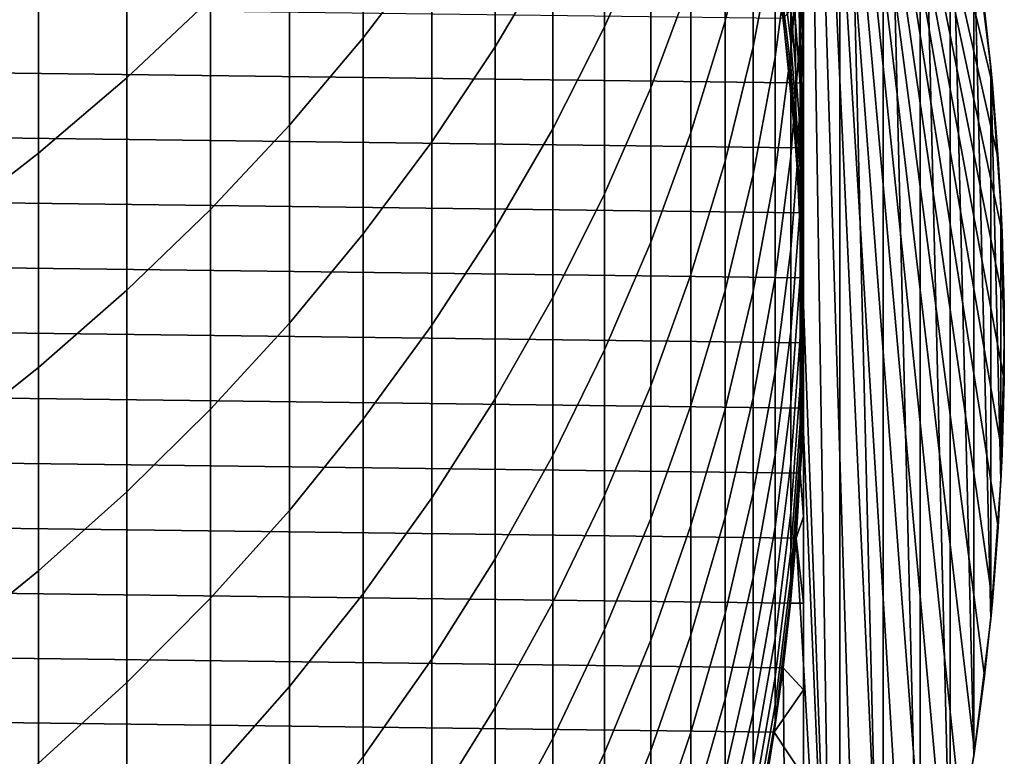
# Model space of a CAD drawing. Header units: metres. Extents: x -32 to 117, y -314 to 32.
# Tile 12 of 256: x 9.1 to 14, y -302.07 to -298.4. Entities that reach past the tile are written whole.
import ezdxf

# ---------------------------------------------------------------- set-up
doc = ezdxf.new("R2010")
doc.units = ezdxf.units.M
doc.layers.add('solid_24_501_064_XXX', color=7, linetype='CONTINUOUS')

msp = doc.modelspace()

# ---------------------------------------------------------------- linework, layer by layer
at = {"layer": 'solid_24_501_064_XXX'}
for points in [[(12.93434, -294.652771, 284.305573), (12.899115, -298.393829, 284.305573), (12.96364, -299.038788, 284.305573)], [(12.93434, -294.652771, 284.305573), (12.96364, -299.038788, 284.305573), (12.995952, -299.686035, 284.305573)], [(13.181615, -295.293793, 284.305573), (12.93434, -294.652771, 284.305573), (12.995952, -299.686035, 284.305573), (13.181615, -304.726685, 284.305573)], [(13, -294.814087, 260.305573), (13, -305.20639, 260.305573), (13, -295.252716, 255.792313), (13, -294.814087, 255.882904)], [(13.940813, -298.724121, 261.935089), (13, -294.814087, 260.305573), (13.901528, -298.352692, 261.867065)], [(13.969958, -299.093292, 261.985565), (13, -294.814087, 260.305573), (13.940813, -298.724121, 261.935089)], [(13.989217, -299.460541, 262.018921), (13, -294.814087, 260.305573), (13.969958, -299.093292, 261.985565)], [(13.998814, -299.827148, 262.035553), (13, -294.814087, 260.305573), (13.989217, -299.460541, 262.018921)], [(13.998814, -300.193329, 262.035553), (13, -294.814087, 260.305573), (13.998814, -299.827148, 262.035553)], [(13.989217, -300.559937, 262.018921), (13, -294.814087, 260.305573), (13.998814, -300.193329, 262.035553)], [(13.969958, -300.927185, 261.985565), (13, -294.814087, 260.305573), (13.989217, -300.559937, 262.018921)], [(13.940813, -301.296356, 261.935089), (13, -294.814087, 260.305573), (13.969958, -300.927185, 261.985565)], [(13.901528, -301.667786, 261.867065), (13, -294.814087, 260.305573), (13.940813, -301.296356, 261.935089)], [(13.851804, -302.042114, 261.780914), (13, -294.814087, 260.305573), (13.901528, -301.667786, 261.867065)], [(13.791028, -302.419922, 261.675659), (13, -294.814087, 260.305573), (13.851804, -302.042114, 261.780914)], [(13.718967, -302.801605, 261.550842), (13, -294.814087, 260.305573), (13.791028, -302.419922, 261.675659)], [(13.634484, -303.188202, 261.40451), (13, -294.814087, 260.305573), (13.718967, -302.801605, 261.550842)], [(13.537353, -303.579895, 261.236298), (13, -294.814087, 260.305573), (13.634484, -303.188202, 261.40451)], [(13.426128, -303.977356, 261.04364), (13, -294.814087, 260.305573), (13.537353, -303.579895, 261.236298)], [(13.300444, -304.380646, 260.825958), (13, -294.814087, 260.305573), (13.426128, -303.977356, 261.04364)], [(13.158282, -304.790344, 260.579712), (13, -294.814087, 260.305573), (13.300444, -304.380646, 260.825958)], [(13, -305.20639, 260.305573), (13, -294.814087, 260.305573), (13.158282, -304.790344, 260.579712)], [(13, -305.20639, 260.305573), (13, -295.689697, 255.709229), (13, -295.252716, 255.792313)], [(13.397187, -304.074127, 284.305573), (13.397187, -295.94635, 284.305573), (13.181615, -295.293793, 284.305573)], [(13.181615, -304.726685, 284.305573), (13.397187, -304.074127, 284.305573), (13.181615, -295.293793, 284.305573)], [(13, -305.20639, 260.305573), (13, -296.124878, 255.633606), (13, -295.689697, 255.709229)], [(13.580402, -303.412048, 284.305573), (13.580402, -296.608429, 284.305573), (13.397187, -295.94635, 284.305573)], [(13.397187, -304.074127, 284.305573), (13.580402, -303.412048, 284.305573), (13.397187, -295.94635, 284.305573)], [(13, -305.20639, 260.305573), (13, -296.558655, 255.565598), (13, -296.124878, 255.633606)], [(13, -305.20639, 260.305573), (13, -296.991394, 255.50528), (13, -296.558655, 255.565598)], [(13.730975, -302.741608, 284.305573), (13.730975, -297.27887, 284.305573), (13.580402, -296.608429, 284.305573)], [(13.580402, -303.412048, 284.305573), (13.730975, -302.741608, 284.305573), (13.580402, -296.608429, 284.305573)], [(13, -305.20639, 260.305573), (13, -297.423279, 255.452728), (13, -296.991394, 255.50528)], [(10.809105, -298.491974, 318.928192), (11.150472, -298.043121, 318.629639), (11.150472, -297.025818, 320.103058), (10.809105, -297.46405, 320.416992)], [(12.010434, -298.437073, 314.736115), (12.240073, -297.919739, 314.441528), (12.240073, -297.047577, 315.913177), (12.010434, -297.554382, 316.225494)], [(11.464976, -298.536163, 316.830597), (11.751861, -298.050964, 316.531555), (11.751861, -297.106323, 318.0065), (11.464976, -297.580872, 318.322174)], [(12.610406, -298.408478, 310.882782), (12.750209, -297.847443, 310.612885), (12.750209, -297.10791, 312.084351), (12.610406, -297.659271, 312.373505)], [(9.632364, -298.68985, 321.295074), (10.049136, -298.297058, 321.013702), (10.049136, -297.197021, 322.494476), (9.632364, -297.579803, 322.789276)], [(12.750209, -298.535522, 309.11673), (12.859295, -297.9599, 308.863953), (12.859295, -297.280914, 310.340363), (12.750209, -297.847443, 310.612885)], [(13.84848, -302.064301, 284.305573), (13.84848, -297.956177, 284.305573), (13.730975, -297.27887, 284.305573)], [(13.730975, -302.741608, 284.305573), (13.84848, -302.064301, 284.305573), (13.730975, -297.27887, 284.305573)], [(12.240073, -298.740417, 312.940521), (12.440225, -298.203857, 312.659119), (12.440225, -297.39325, 314.141693), (12.240073, -297.919739, 314.441528)], [(12.859295, -298.587341, 307.364929), (12.937402, -297.999054, 307.130585), (12.937402, -297.380066, 308.609375), (12.859295, -297.9599, 308.863953)], [(12.937402, -298.566437, 305.631226), (12.984341, -297.967468, 305.416351), (12.984341, -297.407867, 306.895081), (12.937402, -297.999054, 307.130585)], [(12.984341, -298.475494, 303.919128), (13, -297.867981, 303.72467), (13, -297.367065, 305.200958), (12.984341, -297.967468, 305.416351)], [(13, -305.20639, 260.305573), (13, -297.854523, 255.408051), (13, -297.423279, 255.452728)], [(10.441698, -298.926331, 319.217133), (10.809105, -298.491974, 318.928192), (10.809105, -297.46405, 320.416992), (10.441698, -297.888153, 320.720764)], [(12.984341, -298.435638, 299.073792), (12.937402, -297.812714, 298.943726), (12.937402, -297.477448, 300.420959), (12.984341, -298.095459, 300.57254)], [(11.751861, -298.94397, 315.02478), (12.010434, -298.437073, 314.736115), (12.010434, -297.554382, 316.225494), (11.751861, -298.050964, 316.531555)], [(9.192389, -299.065521, 321.564178), (9.632364, -298.68985, 321.295074), (9.632364, -297.579803, 322.789276), (9.192389, -297.945953, 323.071259)], [(11.150472, -299.008789, 317.121857), (11.464976, -298.536163, 316.830597), (11.464976, -297.580872, 318.322174), (11.150472, -298.043121, 318.629639)], [(12.440225, -298.962646, 311.149384), (12.610406, -298.408478, 310.882782), (12.610406, -297.659271, 312.373505), (12.440225, -298.203857, 312.659119)], [(12.937402, -298.509064, 294.454773), (12.859295, -297.879089, 294.39032), (12.859295, -297.701477, 295.872589), (12.937402, -298.328857, 295.958832)], [(13, -298.714996, 300.724487), (12.984341, -298.095459, 300.57254), (12.984341, -297.703583, 302.058594), (13, -298.317474, 302.231903)], [(12.610406, -299.10556, 309.367004), (12.750209, -298.535522, 309.11673), (12.750209, -297.847443, 310.612885), (12.610406, -298.408478, 310.882782)], [(12.984341, -298.723694, 297.564148), (12.937402, -298.096649, 297.45575), (12.937402, -297.812714, 298.943726), (12.984341, -298.435638, 299.073792)], [(13, -305.20639, 260.305573), (13, -298.285431, 255.371338), (13, -297.854523, 255.408051)], [(10.049136, -299.345154, 319.495728), (10.441698, -298.926331, 319.217133), (10.441698, -297.888153, 320.720764), (10.049136, -298.297058, 321.013702)], [(12.937402, -298.637085, 292.945343), (12.859295, -298.005249, 292.902771), (12.859295, -297.879089, 294.39032), (12.937402, -298.509064, 294.454773)], [(12.984341, -298.931366, 302.405212), (13, -298.317474, 302.231903), (13, -297.867981, 303.72467), (12.984341, -298.475494, 303.919128)], [(8.730267, -299.423187, 321.820404), (9.192389, -299.065521, 321.564178), (9.192389, -297.945953, 323.071259), (8.730267, -298.294525, 323.339722)], [(12.010434, -299.267639, 313.217041), (12.240073, -298.740417, 312.940521), (12.240073, -297.919739, 314.441528), (12.010434, -298.437073, 314.736115)], [(12.750209, -299.171387, 307.597595), (12.859295, -298.587341, 307.364929), (12.859295, -297.9599, 308.863953), (12.750209, -298.535522, 309.11673)], [(12.859295, -299.162506, 305.845093), (12.937402, -298.566437, 305.631226), (12.937402, -297.999054, 307.130585), (12.859295, -298.587341, 307.364929)], [(12.937402, -299.081543, 304.113129), (12.984341, -298.475494, 303.919128), (12.984341, -297.967468, 305.416351), (12.937402, -298.566437, 305.631226)], [(13.932574, -301.382568, 284.305573), (13.932574, -298.637909, 284.305573), (13.84848, -297.956177, 284.305573)], [(13.901528, -298.352692, 261.867065), (13.851804, -297.978363, 261.780914), (13.84848, -297.956177, 284.305573), (13.932574, -298.637909, 284.305573)], [(13.84848, -302.064301, 284.305573), (13.932574, -301.382568, 284.305573), (13.84848, -297.956177, 284.305573)], [(10.809105, -299.467712, 317.404694), (11.150472, -299.008789, 317.121857), (11.150472, -298.043121, 318.629639), (10.809105, -298.491974, 318.928192)], [(11.464976, -299.439209, 315.306824), (11.751861, -298.94397, 315.02478), (11.751861, -298.050964, 316.531555), (11.464976, -298.536163, 316.830597)], [(12.937402, -298.712738, 291.432434), (12.859295, -298.079803, 291.411774), (12.859295, -298.005249, 292.902771), (12.937402, -298.637085, 292.945343)], [(-12.854804, -298.072723, 255.305557), (12.899107, -298.393799, 255.305557), (12.935406, -298.715942, 255.305557), (-12.899107, -298.393799, 255.305557)], [(12.96365, -299.038757, 290.005554), (12.89911, -298.393768, 290.005554), (12.859295, -298.079803, 291.411774), (12.937402, -298.712738, 291.432434)], [(12.984341, -298.959259, 296.045471), (12.937402, -298.328857, 295.958832), (12.937402, -298.096649, 297.45575), (12.984341, -298.723694, 297.564148)], [(13, -299.060028, 299.204193), (12.984341, -298.435638, 299.073792), (12.984341, -298.095459, 300.57254), (13, -298.714996, 300.724487)], [(12.240073, -299.508606, 311.412018), (12.440225, -298.962646, 311.149384), (12.440225, -298.203857, 312.659119), (12.240073, -298.740417, 312.940521)], [(13, -298.285431, 255.371338), (13, -298.716248, 255.342651), (12.935406, -298.715942, 255.305557), (12.899107, -298.393799, 255.305557)], [(13, -305.20639, 260.305573), (13, -298.716248, 255.342651), (13, -298.285431, 255.371338)], [(9.632364, -299.747467, 319.763306), (10.049136, -299.345154, 319.495728), (10.049136, -298.297058, 321.013702), (9.632364, -298.68985, 321.295074)], [(12.984341, -299.14212, 294.519501), (12.937402, -298.509064, 294.454773), (12.937402, -298.328857, 295.958832), (12.984341, -298.959259, 296.045471)], [(12.984341, -299.334503, 300.876434), (13, -298.714996, 300.724487), (13, -298.317474, 302.231903), (12.984341, -298.931366, 302.405212)], [(-12.899107, -298.393799, 255.305557), (12.935406, -298.715942, 255.305557), (12.963638, -299.038605, 255.305557), (-12.935406, -298.715942, 255.305557)], [(12.96364, -299.038788, 284.305573), (12.899115, -298.393829, 284.305573), (12.89911, -298.393768, 290.005554), (12.96365, -299.038757, 290.005554)], [(13.940813, -298.724121, 261.935089), (13.901528, -298.352692, 261.867065), (13.932574, -298.637909, 284.305573)], [(11.751861, -299.78421, 313.487976), (12.010434, -299.267639, 313.217041), (12.010434, -298.437073, 314.736115), (11.751861, -298.94397, 315.02478)], [(12.440225, -299.66864, 309.614227), (12.610406, -299.10556, 309.367004), (12.610406, -298.408478, 310.882782), (12.440225, -298.962646, 311.149384)], [(13, -299.352234, 297.672852), (12.984341, -298.723694, 297.564148), (12.984341, -298.435638, 299.073792), (13, -299.060028, 299.204193)], [(10.441698, -299.911835, 317.678406), (10.809105, -299.467712, 317.404694), (10.809105, -298.491974, 318.928192), (10.441698, -298.926331, 319.217133)], [(12.937402, -299.543762, 302.578125), (12.984341, -298.931366, 302.405212), (12.984341, -298.475494, 303.919128), (12.937402, -299.081543, 304.113129)], [(11.150472, -299.921661, 315.581543), (11.464976, -299.439209, 315.306824), (11.464976, -298.536163, 316.830597), (11.150472, -299.008789, 317.121857)], [(12.610406, -299.749756, 307.828003), (12.750209, -299.171387, 307.597595), (12.750209, -298.535522, 309.11673), (12.610406, -299.10556, 309.367004)], [(12.984341, -299.271973, 292.988129), (12.937402, -298.637085, 292.945343), (12.937402, -298.509064, 294.454773), (12.984341, -299.14212, 294.519501)], [(12.750209, -299.754272, 306.057373), (12.859295, -299.162506, 305.845093), (12.859295, -298.587341, 307.364929), (12.750209, -299.171387, 307.597595)], [(12.859295, -299.684662, 304.306213), (12.937402, -299.081543, 304.113129), (12.937402, -298.566437, 305.631226), (12.859295, -299.162506, 305.845093)], [(12.984341, -299.348724, 291.453186), (12.937402, -298.712738, 291.432434), (12.937402, -298.637085, 292.945343), (12.984341, -299.271973, 292.988129)], [(13.983134, -300.697235, 284.305573), (13.983134, -299.323242, 284.305573), (13.932574, -298.637909, 284.305573)], [(13.969958, -299.093292, 261.985565), (13.940813, -298.724121, 261.935089), (13.932574, -298.637909, 284.305573), (13.983134, -299.323242, 284.305573)], [(13.932574, -301.382568, 284.305573), (13.983134, -300.697235, 284.305573), (13.932574, -298.637909, 284.305573)], [(-12.935406, -298.715942, 255.305557), (12.963638, -299.038605, 255.305557), (12.983808, -299.361816, 255.305557), (-12.963638, -299.038605, 255.305557)], [(9.192389, -300.132233, 320.019226), (9.632364, -299.747467, 319.763306), (9.632364, -298.68985, 321.295074), (9.192389, -299.065521, 321.564178)], [(13, -298.716248, 255.342651), (12.963638, -299.038605, 255.305557), (12.935406, -298.715942, 255.305557)], [(12.995959, -299.686127, 290.005554), (12.96365, -299.038757, 290.005554), (12.937402, -298.712738, 291.432434), (12.984341, -299.348724, 291.453186)], [(13, -298.716248, 255.342651), (13, -299.147186, 255.322083), (12.963638, -299.038605, 255.305557)], [(12.984341, -299.684448, 299.334564), (13, -299.060028, 299.204193), (13, -298.714996, 300.724487), (12.984341, -299.334503, 300.876434)], [(13, -299.591217, 296.132294), (12.984341, -298.959259, 296.045471), (12.984341, -298.723694, 297.564148), (13, -299.352234, 297.672852)], [(13, -305.20639, 260.305573), (13, -299.147186, 255.322083), (13, -298.716248, 255.342651)], [(12.010434, -300.045074, 311.670105), (12.240073, -299.508606, 311.412018), (12.240073, -298.740417, 312.940521), (12.010434, -299.267639, 313.217041)], [(10.049136, -300.340057, 317.942322), (10.441698, -299.911835, 317.678406), (10.441698, -298.926331, 319.217133), (10.049136, -299.345154, 319.495728)], [(12.937402, -299.952515, 301.027985), (12.984341, -299.334503, 300.876434), (12.984341, -298.931366, 302.405212), (12.937402, -299.543762, 302.578125)], [(11.464976, -300.288971, 313.752686), (11.751861, -299.78421, 313.487976), (11.751861, -298.94397, 315.02478), (11.464976, -299.439209, 315.306824)], [(12.240073, -300.223389, 309.857819), (12.440225, -299.66864, 309.614227), (12.440225, -298.962646, 311.149384), (12.240073, -299.508606, 311.412018)], [(13, -299.776672, 294.584412), (12.984341, -299.14212, 294.519501), (12.984341, -298.959259, 296.045471), (13, -299.591217, 296.132294)], [(10.809105, -300.390106, 315.848328), (11.150472, -299.921661, 315.581543), (11.150472, -299.008789, 317.121857), (10.809105, -299.467712, 317.404694)], [(-12.963638, -299.038605, 255.305557), (12.983808, -299.361816, 255.305557), (12.995928, -299.685699, 255.305557), (-12.983808, -299.361816, 255.305557)], [(8.730267, -300.498566, 320.262909), (9.192389, -300.132233, 320.019226), (9.192389, -299.065521, 321.564178), (8.730267, -299.423187, 321.820404)], [(13, -299.147186, 255.322083), (12.983808, -299.361816, 255.305557), (12.963638, -299.038605, 255.305557)], [(12.995952, -299.686035, 284.305573), (12.96364, -299.038788, 284.305573), (12.96365, -299.038757, 290.005554), (12.995959, -299.686127, 290.005554)], [(12.984341, -299.980774, 297.781525), (13, -299.352234, 297.672852), (13, -299.060028, 299.204193), (12.984341, -299.684448, 299.334564)], [(12.440225, -300.321075, 308.055573), (12.610406, -299.749756, 307.828003), (12.610406, -299.10556, 309.367004), (12.440225, -299.66864, 309.614227)], [(12.859295, -300.153198, 302.750183), (12.937402, -299.543762, 302.578125), (12.937402, -299.081543, 304.113129), (12.859295, -299.684662, 304.306213)], [(13.989217, -299.460541, 262.018921), (13.969958, -299.093292, 261.985565), (13.983134, -299.323242, 284.305573)], [(12.610406, -300.340271, 306.267578), (12.750209, -299.754272, 306.057373), (12.750209, -299.171387, 307.597595), (12.610406, -299.749756, 307.828003)], [(12.750209, -300.283417, 304.497864), (12.859295, -299.684662, 304.306213), (12.859295, -299.162506, 305.845093), (12.750209, -299.754272, 306.057373)], [(13, -299.147186, 255.322083), (13, -299.578552, 255.309738), (12.983808, -299.361816, 255.305557)], [(13, -299.908417, 293.031036), (12.984341, -299.271973, 292.988129), (12.984341, -299.14212, 294.519501), (13, -299.776672, 294.584412)], [(13, -305.20639, 260.305573), (13, -299.578552, 255.309738), (13, -299.147186, 255.322083)], [(11.751861, -300.57074, 311.922974), (12.010434, -300.045074, 311.670105), (12.010434, -299.267639, 313.217041), (11.751861, -299.78421, 313.487976)], [(13, -299.986267, 291.473999), (12.984341, -299.348724, 291.453186), (12.984341, -299.271973, 292.988129), (13, -299.908417, 293.031036)], [(13.983134, -300.697235, 284.305573), (13.999978, -300.010223, 284.305573), (13.983134, -299.323242, 284.305573)], [(13.998814, -299.827148, 262.035553), (13.989217, -299.460541, 262.018921), (13.983134, -299.323242, 284.305573), (13.999978, -300.010223, 284.305573)], [(-12.983808, -299.361816, 255.305557), (12.995928, -299.685699, 255.305557), (13, -300.010223, 255.305557), (-12.995928, -299.685699, 255.305557)], [(9.632364, -300.751373, 318.195831), (10.049136, -300.340057, 317.942322), (10.049136, -299.345154, 319.495728), (9.632364, -299.747467, 319.763306)], [(12.937402, -300.307373, 299.464661), (12.984341, -299.684448, 299.334564), (12.984341, -299.334503, 300.876434), (12.937402, -299.952515, 301.027985)], [(13, -299.578552, 255.309738), (12.995928, -299.685699, 255.305557), (12.983808, -299.361816, 255.305557)], [(12.995959, -300.334351, 290.005554), (12.995959, -299.686127, 290.005554), (12.984341, -299.348724, 291.453186), (13, -299.986267, 291.473999)], [(12.984341, -300.223145, 296.219147), (13, -299.591217, 296.132294), (13, -299.352234, 297.672852), (12.984341, -299.980774, 297.781525)], [(10.441698, -300.843414, 316.106476), (10.809105, -300.390106, 315.848328), (10.809105, -299.467712, 317.404694), (10.441698, -299.911835, 317.678406)], [(11.150472, -300.780609, 314.010559), (11.464976, -300.288971, 313.752686), (11.464976, -299.439209, 315.306824), (11.150472, -299.921661, 315.581543)], [(12.010434, -300.768494, 310.097168), (12.240073, -300.223389, 309.857819), (12.240073, -299.508606, 311.412018), (12.010434, -300.045074, 311.670105)], [(12.859295, -300.567566, 301.178833), (12.937402, -299.952515, 301.027985), (12.937402, -299.543762, 302.578125), (12.859295, -300.153198, 302.750183)], [(12.984341, -300.411255, 294.649323), (13, -299.776672, 294.584412), (13, -299.591217, 296.132294), (12.984341, -300.223145, 296.219147)], [(13, -299.578552, 255.309738), (13, -300.010223, 255.305557), (12.995928, -299.685699, 255.305557)], [(13, -305.20639, 260.305573), (13, -300.010223, 255.305557), (13, -299.578552, 255.309738)], [(12.995928, -300.334778, 255.305557), (-13, -300.010223, 255.305557), (-12.995928, -299.685699, 255.305557), (13, -300.010223, 255.305557)], [(12.240073, -300.883911, 308.279785), (12.440225, -300.321075, 308.055573), (12.440225, -299.66864, 309.614227), (12.240073, -300.223389, 309.857819)], [(12.750209, -300.75824, 302.92099), (12.859295, -300.153198, 302.750183), (12.859295, -299.684662, 304.306213), (12.750209, -300.283417, 304.497864)], [(12.937402, -300.607819, 297.889954), (12.984341, -299.980774, 297.781525), (12.984341, -299.684448, 299.334564), (12.937402, -300.307373, 299.464661)], [(12.995952, -300.334442, 284.305573), (12.995952, -299.686035, 284.305573), (12.995959, -299.686127, 290.005554), (12.995959, -300.334351, 290.005554)], [(13.181615, -304.726685, 284.305573), (12.995952, -299.686035, 284.305573), (12.995952, -300.334442, 284.305573)], [(9.192389, -301.144775, 318.438263), (9.632364, -300.751373, 318.195831), (9.632364, -299.747467, 319.763306), (9.192389, -300.132233, 320.019226)], [(12.440225, -300.919098, 306.47525), (12.610406, -300.340271, 306.267578), (12.610406, -299.749756, 307.828003), (12.440225, -300.321075, 308.055573)], [(12.610406, -300.876343, 304.687683), (12.750209, -300.283417, 304.497864), (12.750209, -299.754272, 306.057373), (12.610406, -300.340271, 306.267578)], [(11.464976, -301.084351, 312.170044), (11.751861, -300.57074, 311.922974), (11.751861, -299.78421, 313.487976), (11.464976, -300.288971, 313.752686)], [(12.984341, -300.544861, 293.073914), (13, -299.908417, 293.031036), (13, -299.776672, 294.584412), (12.984341, -300.411255, 294.649323)], [(13.998814, -299.827148, 262.035553), (13.999978, -300.010223, 284.305573), (13.983134, -300.697235, 284.305573), (13.998814, -300.193329, 262.035553)], [(10.049136, -301.280548, 316.355408), (10.441698, -300.843414, 316.106476), (10.441698, -299.911835, 317.678406), (10.049136, -300.340057, 317.942322)], [(12.984341, -300.62381, 291.494812), (13, -299.986267, 291.473999), (13, -299.908417, 293.031036), (12.984341, -300.544861, 293.073914)], [(10.809105, -301.258026, 314.260925), (11.150472, -300.780609, 314.010559), (11.150472, -299.921661, 315.581543), (10.809105, -300.390106, 315.848328)], [(12.859295, -300.927277, 299.594116), (12.937402, -300.307373, 299.464661), (12.937402, -299.952515, 301.027985), (12.859295, -300.567566, 301.178833)], [(12.983808, -300.658661, 255.305557), (-12.995928, -300.334778, 255.305557), (-13, -300.010223, 255.305557), (12.995928, -300.334778, 255.305557)], [(12.937402, -300.853577, 296.305786), (12.984341, -300.223145, 296.219147), (12.984341, -299.980774, 297.781525), (12.937402, -300.607819, 297.889954)], [(12.96365, -300.98172, 290.005554), (12.995959, -300.334351, 290.005554), (13, -299.986267, 291.473999), (12.984341, -300.62381, 291.494812)], [(13, -300.442078, 255.309723), (12.995928, -300.334778, 255.305557), (13, -300.010223, 255.305557)], [(13, -305.20639, 260.305573), (13, -300.442078, 255.309723), (13, -300.010223, 255.305557)], [(11.751861, -301.302582, 310.331665), (12.010434, -300.768494, 310.097168), (12.010434, -300.045074, 311.670105), (11.751861, -300.57074, 311.922974)], [(8.730267, -301.519348, 318.669128), (9.192389, -301.144775, 318.438263), (9.192389, -300.132233, 320.019226), (8.730267, -300.498566, 320.262909)], [(12.750209, -301.178162, 301.328583), (12.859295, -300.567566, 301.178833), (12.859295, -300.153198, 302.750183), (12.750209, -300.75824, 302.92099)], [(13.989217, -300.559937, 262.018921), (13.998814, -300.193329, 262.035553), (13.983134, -300.697235, 284.305573)], [(12.010434, -301.436951, 308.500122), (12.240073, -300.883911, 308.279785), (12.240073, -300.223389, 309.857819), (12.010434, -300.768494, 310.097168)], [(12.937402, -301.044281, 294.714081), (12.984341, -300.411255, 294.649323), (12.984341, -300.223145, 296.219147), (12.937402, -300.853577, 296.305786)], [(11.150472, -301.584656, 312.410736), (11.464976, -301.084351, 312.170044), (11.464976, -300.288971, 313.752686), (11.150472, -300.780609, 314.010559)], [(12.610406, -301.357391, 303.090118), (12.750209, -300.75824, 302.92099), (12.750209, -300.283417, 304.497864), (12.610406, -300.876343, 304.687683)], [(12.963638, -300.981873, 255.305557), (-12.983808, -300.658661, 255.305557), (-12.995928, -300.334778, 255.305557), (12.983808, -300.658661, 255.305557)], [(9.632364, -301.700378, 316.594513), (10.049136, -301.280548, 316.355408), (10.049136, -300.340057, 317.942322), (9.632364, -300.751373, 318.195831)], [(12.240073, -301.48938, 306.67984), (12.440225, -300.919098, 306.47525), (12.440225, -300.321075, 308.055573), (12.240073, -300.883911, 308.279785)], [(12.440225, -301.462036, 304.875153), (12.610406, -300.876343, 304.687683), (12.610406, -300.340271, 306.267578), (12.440225, -300.919098, 306.47525)], [(12.859295, -301.231842, 297.997864), (12.937402, -300.607819, 297.889954), (12.937402, -300.307373, 299.464661), (12.859295, -300.927277, 299.594116)], [(12.96364, -300.981689, 284.305573), (12.995952, -300.334442, 284.305573), (12.995959, -300.334351, 290.005554), (12.96365, -300.98172, 290.005554)], [(13.181615, -304.726685, 284.305573), (12.995952, -300.334442, 284.305573), (12.96364, -300.981689, 284.305573)], [(13, -300.442078, 255.309723), (12.983808, -300.658661, 255.305557), (12.995928, -300.334778, 255.305557)], [(10.441698, -301.720032, 314.503235), (10.809105, -301.258026, 314.260925), (10.809105, -300.390106, 315.848328), (10.441698, -300.843414, 316.106476)], [(12.937402, -301.179749, 293.116699), (12.984341, -300.544861, 293.073914), (12.984341, -300.411255, 294.649323), (12.937402, -301.044281, 294.714081)], [(13, -300.442078, 255.309723), (13, -300.873779, 255.322098), (12.983808, -300.658661, 255.305557)], [(13, -305.20639, 260.305573), (13, -300.873779, 255.322098), (13, -300.442078, 255.309723)], [(12.937402, -301.259827, 291.515594), (12.984341, -300.62381, 291.494812), (12.984341, -300.544861, 293.073914), (12.937402, -301.179749, 293.116699)], [(11.464976, -301.824432, 310.560822), (11.751861, -301.302582, 310.331665), (11.751861, -300.57074, 311.922974), (11.464976, -301.084351, 312.170044)], [(12.750209, -301.542664, 299.722626), (12.859295, -300.927277, 299.594116), (12.859295, -300.567566, 301.178833), (12.750209, -301.178162, 301.328583)], [(13.989217, -300.559937, 262.018921), (13.983134, -300.697235, 284.305573), (13.932574, -301.382568, 284.305573), (13.969958, -300.927185, 261.985565)], [(12.859295, -301.480957, 296.391998), (12.937402, -300.853577, 296.305786), (12.937402, -300.607819, 297.889954), (12.859295, -301.231842, 297.997864)], [(12.89911, -301.626709, 290.005554), (12.96365, -300.98172, 290.005554), (12.984341, -300.62381, 291.494812), (12.937402, -301.259827, 291.515594)], [(12.935406, -301.304535, 255.305557), (-12.963638, -300.981873, 255.305557), (-12.983808, -300.658661, 255.305557), (12.963638, -300.981873, 255.305557)], [(13, -300.873779, 255.322098), (12.963638, -300.981873, 255.305557), (12.983808, -300.658661, 255.305557)], [(9.192389, -302.101959, 316.823181), (9.632364, -301.700378, 316.594513), (9.632364, -300.751373, 318.195831), (9.192389, -301.144775, 318.438263)], [(10.809105, -302.070435, 312.644409), (11.150472, -301.584656, 312.410736), (11.150472, -300.780609, 314.010559), (10.809105, -301.258026, 314.260925)], [(11.751861, -301.978882, 308.715973), (12.010434, -301.436951, 308.500122), (12.010434, -300.768494, 310.097168), (11.751861, -301.302582, 310.331665)], [(12.610406, -301.782806, 301.476898), (12.750209, -301.178162, 301.328583), (12.750209, -300.75824, 302.92099), (12.610406, -301.357391, 303.090118)], [(10.049136, -302.165497, 314.736847), (10.441698, -301.720032, 314.503235), (10.441698, -300.843414, 316.106476), (10.049136, -301.280548, 316.355408)], [(12.010434, -302.049713, 306.880859), (12.240073, -301.48938, 306.67984), (12.240073, -300.883911, 308.279785), (12.010434, -301.436951, 308.500122)], [(12.440225, -301.949219, 303.257202), (12.610406, -301.357391, 303.090118), (12.610406, -300.876343, 304.687683), (12.440225, -301.462036, 304.875153)], [(12.859295, -301.674286, 294.778503), (12.937402, -301.044281, 294.714081), (12.937402, -300.853577, 296.305786), (12.859295, -301.480957, 296.391998)], [(13, -300.873779, 255.322098), (13, -301.305328, 255.342728), (12.963638, -300.981873, 255.305557)], [(13, -305.20639, 260.305573), (13, -301.305328, 255.342728), (13, -300.873779, 255.322098)], [(12.240073, -302.039062, 305.059875), (12.440225, -301.462036, 304.875153), (12.440225, -300.919098, 306.47525), (12.240073, -301.48938, 306.67984)], [(12.750209, -301.851318, 298.10498), (12.859295, -301.231842, 297.997864), (12.859295, -300.927277, 299.594116), (12.750209, -301.542664, 299.722626)], [(13.940813, -301.296356, 261.935089), (13.969958, -300.927185, 261.985565), (13.932574, -301.382568, 284.305573)], [(12.899107, -301.626678, 255.305557), (-12.935406, -301.304535, 255.305557), (-12.963638, -300.981873, 255.305557), (12.935406, -301.304535, 255.305557)], [(12.899115, -301.626648, 284.305573), (12.96364, -300.981689, 284.305573), (12.96365, -300.98172, 290.005554), (12.89911, -301.626709, 290.005554)], [(13.181615, -304.726685, 284.305573), (12.96364, -300.981689, 284.305573), (12.899115, -301.626648, 284.305573), (12.93434, -305.367706, 284.305573)], [(13, -301.305328, 255.342728), (12.935406, -301.304535, 255.305557), (12.963638, -300.981873, 255.305557)], [(11.150472, -302.332794, 310.784027), (11.464976, -301.824432, 310.560822), (11.464976, -301.084351, 312.170044), (11.150472, -301.584656, 312.410736)], [(12.859295, -301.811584, 293.159271), (12.937402, -301.179749, 293.116699), (12.937402, -301.044281, 294.714081), (12.859295, -301.674286, 294.778503)], [(8.730267, -302.484283, 317.040924), (9.192389, -302.101959, 316.823181), (9.192389, -301.144775, 318.438263), (8.730267, -301.519348, 318.669128)], [(12.610406, -302.1521, 299.849884), (12.750209, -301.542664, 299.722626), (12.750209, -301.178162, 301.328583), (12.610406, -301.782806, 301.476898)], [(12.859295, -301.892761, 291.536255), (12.937402, -301.259827, 291.515594), (12.937402, -301.179749, 293.116699), (12.859295, -301.811584, 293.159271)], [(12.750209, -302.10376, 296.4776), (12.859295, -301.480957, 296.391998), (12.859295, -301.231842, 297.997864), (12.750209, -301.851318, 298.10498)], [(9.632364, -302.593353, 314.961273), (10.049136, -302.165497, 314.736847), (10.049136, -301.280548, 316.355408), (9.632364, -301.700378, 316.594513)], [(10.441698, -302.540558, 312.870575), (10.809105, -302.070435, 312.644409), (10.809105, -301.258026, 314.260925), (10.441698, -301.720032, 314.503235)], [(12.802501, -302.26767, 290.005554), (12.89911, -301.626709, 290.005554), (12.937402, -301.259827, 291.515594), (12.859295, -301.892761, 291.536255)], [(12.854804, -301.947754, 255.305557), (-12.899107, -301.626678, 255.305557), (-12.935406, -301.304535, 255.305557), (12.899107, -301.626678, 255.305557)], [(11.464976, -302.508362, 308.92691), (11.751861, -301.978882, 308.715973), (11.751861, -301.302582, 310.331665), (11.464976, -301.824432, 310.560822)], [(13, -301.305328, 255.342728), (13, -301.736816, 255.371475), (12.899107, -301.626678, 255.305557), (12.935406, -301.304535, 255.305557)], [(13, -305.20639, 260.305573), (13, -301.736816, 255.371475), (13, -301.305328, 255.342728)], [(13.940813, -301.296356, 261.935089), (13.932574, -301.382568, 284.305573), (13.84848, -302.064301, 284.305573), (13.901528, -301.667786, 261.867065)], [(12.440225, -302.380066, 301.623383), (12.610406, -301.782806, 301.476898), (12.610406, -301.357391, 303.090118), (12.440225, -301.949219, 303.257202)], [(11.751861, -302.598785, 307.07785), (12.010434, -302.049713, 306.880859), (12.010434, -301.436951, 308.500122), (11.751861, -301.978882, 308.715973)], [(12.240073, -302.532288, 303.421814), (12.440225, -301.949219, 303.257202), (12.440225, -301.462036, 304.875153), (12.240073, -302.039062, 305.059875)], [(12.750209, -302.299683, 294.842468), (12.859295, -301.674286, 294.778503), (12.859295, -301.480957, 296.391998), (12.750209, -302.10376, 296.4776)], [(12.010434, -302.606018, 305.241364), (12.240073, -302.039062, 305.059875), (12.240073, -301.48938, 306.67984), (12.010434, -302.049713, 306.880859)], [(12.610406, -302.464783, 298.21106), (12.750209, -301.851318, 298.10498), (12.750209, -301.542664, 299.722626), (12.610406, -302.1521, 299.849884)], [(12.80253, -302.267456, 255.305557), (-12.854804, -301.947754, 255.305557), (-12.899107, -301.626678, 255.305557), (12.854804, -301.947754, 255.305557)], [(10.809105, -302.826385, 311.000732), (11.150472, -302.332794, 310.784027), (11.150472, -301.584656, 312.410736), (10.809105, -302.070435, 312.644409)], [(12.802476, -302.267731, 284.305573), (12.899115, -301.626648, 284.305573), (12.89911, -301.626709, 290.005554), (12.802501, -302.26767, 290.005554)], [(12.93434, -305.367706, 284.305573), (12.899115, -301.626648, 284.305573), (12.802476, -302.267731, 284.305573)], [(13, -301.736816, 255.371475), (12.854804, -301.947754, 255.305557), (12.899107, -301.626678, 255.305557)], [(12.750209, -302.438843, 293.201538), (12.859295, -301.811584, 293.159271), (12.859295, -301.674286, 294.778503), (12.750209, -302.299683, 294.842468)], [(13.851804, -302.042114, 261.780914), (13.901528, -301.667786, 261.867065), (13.84848, -302.064301, 284.305573)], [(9.192389, -303.002625, 315.175903), (9.632364, -302.593353, 314.961273), (9.632364, -301.700378, 316.594513), (9.192389, -302.101959, 316.823181)], [(10.049136, -302.993835, 313.088623), (10.441698, -302.540558, 312.870575), (10.441698, -301.720032, 314.503235), (10.049136, -302.165497, 314.736847)], [(13, -301.736816, 255.371475), (13, -302.168304, 255.408279), (12.854804, -301.947754, 255.305557)], [(13, -305.20639, 260.305573), (13, -302.168304, 255.408279), (13, -301.736816, 255.371475)], [(11.150472, -303.024109, 309.132355), (11.464976, -302.508362, 308.92691), (11.464976, -301.824432, 310.560822), (11.150472, -302.332794, 310.784027)], [(12.440225, -302.754059, 299.975586), (12.610406, -302.1521, 299.849884), (12.610406, -301.782806, 301.476898), (12.440225, -302.380066, 301.623383)], [(12.750209, -302.521088, 291.556763), (12.859295, -301.892761, 291.536255), (12.859295, -301.811584, 293.159271), (12.750209, -302.438843, 293.201538)], [(12.610406, -302.720551, 296.562378), (12.750209, -302.10376, 296.4776), (12.750209, -301.851318, 298.10498), (12.610406, -302.464783, 298.21106)], [(12.674063, -302.903015, 290.005554), (12.802501, -302.26767, 290.005554), (12.859295, -301.892761, 291.536255), (12.750209, -302.521088, 291.556763)], [(12.742227, -302.586121, 255.305557), (-12.80253, -302.267456, 255.305557), (-12.854804, -301.947754, 255.305557), (12.80253, -302.267456, 255.305557)], [(12.240073, -302.968506, 301.76767), (12.440225, -302.380066, 301.623383), (12.440225, -301.949219, 303.257202), (12.240073, -302.532288, 303.421814)], [(13, -302.168304, 255.408279), (12.80253, -302.267456, 255.305557), (12.854804, -301.947754, 255.305557)], [(11.464976, -303.135254, 307.270294), (11.751861, -302.598785, 307.07785), (11.751861, -301.978882, 308.715973), (11.464976, -302.508362, 308.92691)], [(11.751861, -303.161591, 305.419189), (12.010434, -302.606018, 305.241364), (12.010434, -302.049713, 306.880859), (11.751861, -302.598785, 307.07785)], [(12.010434, -303.105225, 303.583557), (12.240073, -302.532288, 303.421814), (12.240073, -302.039062, 305.059875), (12.010434, -302.606018, 305.241364)], [(13.851804, -302.042114, 261.780914), (13.84848, -302.064301, 284.305573), (13.730975, -302.741608, 284.305573), (13.791028, -302.419922, 261.675659)]]:
    msp.add_3dface(points, dxfattribs=at)

doc.saveas('drawing.dxf')
